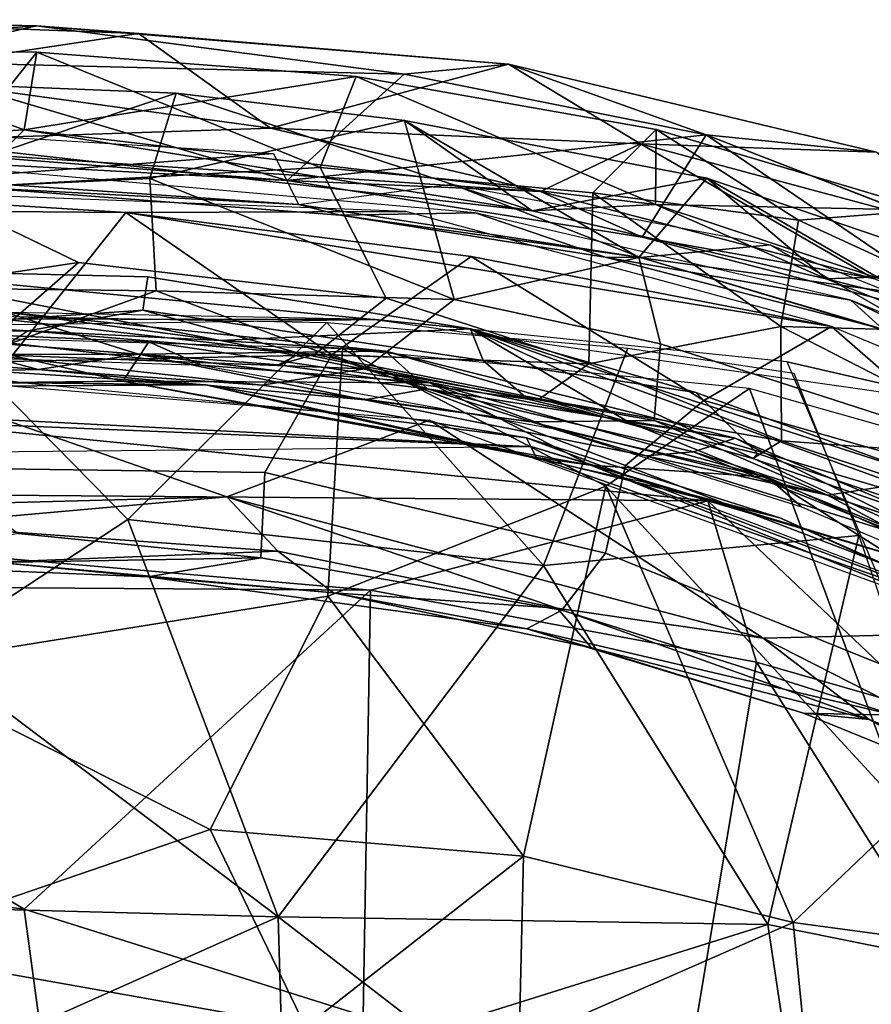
# Model space of a CAD drawing. Header units: millimetres. Extents: x 15 to 2860, y 25 to 553.
# Tile 18 of 33: x 1452 to 1587, y 398 to 553. Entities that reach past the tile are written whole.
import ezdxf

# ---------------------------------------------------------------- set-up
doc = ezdxf.new("R2010")
doc.units = ezdxf.units.MM
doc.layers.add('Cozy Chair', color=7, linetype='Continuous', true_color=0x000000)

msp = doc.modelspace()

# ---------------------------------------------------------------- linework, layer by layer
at = {"layer": 'Cozy Chair'}
for points in [[(1412.96, 552.96, 836.28), (1454.84, 551.98, 833.34), (1379.73, 546.61, 831.47)], [(1454.84, 551.98, 833.34), (1412.96, 552.96, 836.28), (1470.96, 550.81, 838.24)], [(1428.86, 544.49, 847.04), (1470.96, 550.81, 838.24), (1412.96, 552.96, 836.28)], [(1379.73, 546.61, 831.47), (1454.84, 551.98, 833.34), (1430.65, 546.41, 834.19)], [(1430.65, 546.41, 834.19), (1454.84, 551.98, 833.34), (1512.84, 544.36, 831.12)], [(1454.84, 551.98, 833.34), (1470.96, 550.81, 838.24), (1529.29, 545.94, 834.83)], [(1512.84, 544.36, 831.12), (1454.84, 551.98, 833.34), (1529.29, 545.94, 834.83)], [(1470.96, 550.81, 838.24), (1428.86, 544.49, 847.04), (1491.79, 535.86, 851.22)], [(1470.96, 550.81, 838.24), (1491.79, 535.86, 851.22), (1529.29, 545.94, 834.83)], [(1452.91, 535.6, 841.93), (1418.98, 548.03, 830.53), (1353.6, 529.77, 841.21)], [(1454.91, 547.83, 830.67), (1437.58, 526.18, 763.33), (1404.29, 529.83, 778.1), (1418.98, 548.03, 830.53)], [(1452.91, 535.6, 841.93), (1454.91, 547.83, 830.67), (1418.98, 548.03, 830.53)], [(1512.84, 544.36, 831.12), (1494.39, 527.6, 847.55), (1430.65, 546.41, 834.19)], [(1494.39, 527.6, 847.55), (1435.62, 530.82, 848.71), (1430.65, 546.41, 834.19)], [(1454.91, 547.83, 830.67), (1499.58, 529.65, 785.76), (1437.58, 526.18, 763.33)], [(1452.91, 535.6, 841.93), (1505.28, 544.02, 830.02), (1454.91, 547.83, 830.67)], [(1499.58, 529.65, 785.76), (1454.91, 547.83, 830.67), (1505.28, 544.02, 830.02)], [(1491.79, 535.86, 851.22), (1550.11, 533.41, 844.27), (1529.29, 545.94, 834.83)], [(1560.46, 534.8, 828.86), (1512.84, 544.36, 831.12), (1529.29, 545.94, 834.83)], [(1560.46, 534.8, 828.86), (1529.29, 545.94, 834.83), (1587.3, 532.06, 831.63)], [(1529.29, 545.94, 834.83), (1550.11, 533.41, 844.27), (1587.3, 532.06, 831.63)], [(1428.86, 544.49, 847.04), (1419.97, 533.45, 853.84), (1491.79, 535.86, 851.22)], [(1552.49, 523.84, 839.91), (1505.28, 544.02, 830.02), (1452.91, 535.6, 841.93)], [(1494.39, 527.6, 847.55), (1512.84, 544.36, 831.12), (1560.46, 534.8, 828.86)], [(1505.28, 544.02, 830.02), (1552.6, 535.63, 828.47), (1542.58, 525.69, 795.18), (1499.58, 529.65, 785.76)], [(1505.28, 544.02, 830.02), (1552.49, 523.84, 839.91), (1552.6, 535.63, 828.47)], [(1472.74, 527.94, 785.99), (1476.88, 541.36, 827.13), (1437.62, 542.98, 827.22), (1429.03, 525.86, 775.26)], [(1437.62, 542.98, 827.22), (1476.88, 541.36, 827.13), (1449.51, 532.2, 838.76)], [(1533.04, 522.86, 837.8), (1449.51, 532.2, 838.76), (1476.88, 541.36, 827.13)], [(1476.88, 541.36, 827.13), (1472.74, 527.94, 785.99), (1512.87, 537.08, 825.79)], [(1512.87, 537.08, 825.79), (1533.04, 522.86, 837.8), (1476.88, 541.36, 827.13)], [(1520.72, 508.87, 742.95), (1512.87, 537.08, 825.79), (1472.74, 527.94, 785.99)], [(1549.83, 515.49, 782.35), (1560.55, 527.99, 824.38), (1512.87, 537.08, 825.79)], [(1533.04, 522.86, 837.8), (1512.87, 537.08, 825.79), (1560.55, 527.99, 824.38)], [(1549.83, 515.49, 782.35), (1512.87, 537.08, 825.79), (1520.72, 508.87, 742.95)], [(1353.6, 529.77, 841.21), (1449.51, 532.2, 838.76), (1452.91, 535.6, 841.93)], [(1534.36, 525.9, 851.76), (1491.79, 535.86, 851.22), (1419.97, 533.45, 853.84)], [(1449.51, 532.2, 838.76), (1533.04, 522.86, 837.8), (1452.91, 535.6, 841.93)], [(1533.04, 522.86, 837.8), (1552.49, 523.84, 839.91), (1452.91, 535.6, 841.93)], [(1491.79, 535.86, 851.22), (1534.36, 525.9, 851.76), (1550.11, 533.41, 844.27)], [(1575.01, 521.34, 806.22), (1542.58, 525.69, 795.18), (1552.6, 535.63, 828.47)], [(1552.6, 535.63, 828.47), (1552.49, 523.84, 839.91), (1595.29, 522.93, 825.25)], [(1575.01, 521.34, 806.22), (1552.6, 535.63, 828.47), (1595.29, 522.93, 825.25)], [(1434.73, 535.41, 826.08), (1492.22, 531.86, 825.55), (1438.23, 527.76, 833.86)], [(1550.38, 518.66, 847.29), (1494.39, 527.6, 847.55), (1560.46, 534.8, 828.86)], [(1605.2, 504.4, 841.43), (1550.38, 518.66, 847.29), (1560.46, 534.8, 828.86)], [(1587.3, 532.06, 831.63), (1641.48, 503.42, 819.38), (1560.46, 534.8, 828.86)], [(1605.2, 504.4, 841.43), (1560.46, 534.8, 828.86), (1608.51, 516.11, 826.9)], [(1560.46, 534.8, 828.86), (1641.48, 503.42, 819.38), (1608.51, 516.11, 826.9)], [(1419.97, 533.45, 853.84), (1435.62, 530.82, 848.71), (1494.39, 527.6, 847.55)], [(1534.36, 525.9, 851.76), (1419.97, 533.45, 853.84), (1494.39, 527.6, 847.55)], [(1534.36, 525.9, 851.76), (1586.85, 512.19, 849.95), (1550.11, 533.41, 844.27)], [(1601.22, 519.7, 840.27), (1550.11, 533.41, 844.27), (1586.85, 512.19, 849.95)], [(1550.11, 533.41, 844.27), (1601.22, 519.7, 840.27), (1587.3, 532.06, 831.63)], [(1492.22, 531.86, 825.55), (1496.19, 523.81, 833.68), (1438.23, 527.76, 833.86)], [(1461.48, 514.71, 725.76), (1437.58, 526.18, 763.33), (1499.58, 529.65, 785.76), (1510.03, 509.06, 723.01)], [(1541.95, 498.73, 707.14), (1510.03, 509.06, 723.01), (1499.58, 529.65, 785.76), (1542.58, 525.69, 795.18)], [(1429.03, 525.86, 775.26), (1425.59, 510.8, 724.52), (1473.72, 510.2, 726.63), (1472.74, 527.94, 785.99)], [(1445.52, 526.52, 845.38), (1438.23, 527.76, 833.86), (1496.19, 523.81, 833.68)], [(1524.06, 522.54, 847.66), (1448.54, 529.18, 848.95), (1445.52, 526.52, 845.38), (1502.74, 522.14, 844.85)], [(1520.72, 508.87, 742.95), (1472.74, 527.94, 785.99), (1473.72, 510.2, 726.63)], [(1560.55, 527.99, 824.38), (1579.4, 512.11, 835.18), (1533.04, 522.86, 837.8)], [(1549.83, 515.49, 782.35), (1592.05, 509.68, 801.28), (1560.55, 527.99, 824.38)], [(1604.56, 513.02, 821.34), (1560.55, 527.99, 824.38), (1592.05, 509.68, 801.28)], [(1579.4, 512.11, 835.18), (1560.55, 527.99, 824.38), (1604.56, 513.02, 821.34)], [(1468.94, 522.57, 847.96), (1513.12, 522.74, 846.94), (1394.13, 527.24, 847.3)], [(1394.13, 527.24, 847.3), (1423.16, 522.95, 847.86), (1468.94, 522.57, 847.96)], [(1426.55, 509.48, 703.12), (1437.58, 526.18, 763.33), (1461.48, 514.71, 725.76)], [(1502.74, 522.14, 844.85), (1445.52, 526.52, 845.38), (1496.19, 523.81, 833.68)], [(1550.38, 518.66, 847.29), (1534.36, 525.9, 851.76), (1494.39, 527.6, 847.55)], [(1520.38, 527.06, 826.21), (1550.12, 515.46, 832.05), (1496.19, 523.81, 833.68)], [(1550.12, 515.46, 832.05), (1520.38, 527.06, 826.21), (1570.56, 517.48, 822.72)], [(1534.36, 525.9, 851.76), (1550.38, 518.66, 847.29), (1586.85, 512.19, 849.95)], [(1572.25, 504.6, 753.96), (1541.95, 498.73, 707.14), (1542.58, 525.69, 795.18)], [(1572.25, 504.6, 753.96), (1542.58, 525.69, 795.18), (1575.01, 521.34, 806.22)], [(1550.12, 515.46, 832.05), (1502.74, 522.14, 844.85), (1496.19, 523.81, 833.68)], [(1579.4, 512.11, 835.18), (1552.49, 523.84, 839.91), (1533.04, 522.86, 837.8)], [(1552.49, 523.84, 839.91), (1579.4, 512.11, 835.18), (1614.18, 503.4, 834.37)], [(1595.29, 522.93, 825.25), (1552.49, 523.84, 839.91), (1614.18, 503.4, 834.37)], [(1468.94, 522.57, 847.96), (1423.16, 522.95, 847.86), (1450.29, 499.08, 785.4)], [(1501.43, 500.15, 799.06), (1468.94, 522.57, 847.96), (1450.29, 499.08, 785.4)], [(1513.12, 522.74, 846.94), (1468.94, 522.57, 847.96), (1580.22, 504.58, 845.4)], [(1523.4, 515.61, 845.73), (1468.94, 522.57, 847.96), (1501.43, 500.15, 799.06)], [(1580.22, 504.58, 845.4), (1468.94, 522.57, 847.96), (1523.4, 515.61, 845.73)], [(1544.55, 515.52, 843.47), (1524.06, 522.54, 847.66), (1502.74, 522.14, 844.85)], [(1502.74, 522.14, 844.85), (1550.12, 515.46, 832.05), (1544.55, 515.52, 843.47)], [(1544.55, 515.52, 843.47), (1583.3, 508.74, 845.64), (1524.06, 522.54, 847.66)], [(1575.01, 521.34, 806.22), (1595.29, 522.93, 825.25), (1614.04, 503.47, 794.72)], [(1575.01, 521.34, 806.22), (1614.04, 503.47, 794.72), (1572.25, 504.6, 753.96)], [(1586.85, 512.19, 849.95), (1550.38, 518.66, 847.29), (1605.2, 504.4, 841.43)], [(1570.56, 517.48, 822.72), (1599.69, 500.7, 828.08), (1550.12, 515.46, 832.05)], [(1599.69, 500.7, 828.08), (1570.56, 517.48, 822.72), (1618.76, 498.39, 818.37)], [(1560.11, 492.94, 808.76), (1523.4, 515.61, 845.73), (1501.43, 500.15, 799.06), (1547.73, 482.7, 772.66)], [(1553.24, 501.89, 741.8), (1549.83, 515.49, 782.35), (1520.72, 508.87, 742.95)], [(1560.11, 492.94, 808.76), (1580.22, 504.58, 845.4), (1523.4, 515.61, 845.73)], [(1588.3, 504.18, 842.08), (1583.3, 508.74, 845.64), (1544.55, 515.52, 843.47)], [(1588.3, 504.18, 842.08), (1544.55, 515.52, 843.47), (1550.12, 515.46, 832.05)], [(1553.24, 501.89, 741.8), (1602.87, 485.82, 741.38), (1592.05, 509.68, 801.28), (1549.83, 515.49, 782.35)], [(1588.3, 504.18, 842.08), (1550.12, 515.46, 832.05), (1599.69, 500.7, 828.08)], [(1451.07, 505.62, 683.85), (1426.55, 509.48, 703.12), (1461.48, 514.71, 725.76)], [(1510.03, 509.06, 723.01), (1498.72, 500.19, 675.4), (1451.07, 505.62, 683.85), (1461.48, 514.71, 725.76)], [(1472.41, 512.42, 574.52), (1426.55, 513.51, 573.51), (1419.49, 503.55, 615.81), (1471.61, 507.19, 594.03)], [(1523.28, 504.23, 571.63), (1426.55, 513.51, 573.51), (1472.41, 512.42, 574.52)], [(1426.69, 505.28, 573.51), (1426.55, 513.51, 573.51), (1483.86, 502.4, 573.08)], [(1523.28, 504.23, 571.63), (1483.86, 502.4, 573.08), (1426.55, 513.51, 573.51)], [(1525.32, 499.26, 595.3), (1523.28, 504.23, 571.63), (1472.41, 512.42, 574.52), (1471.61, 507.19, 594.03)], [(1604.56, 513.02, 821.34), (1627.15, 493.08, 829.92), (1579.4, 512.11, 835.18)], [(1473.72, 510.2, 726.63), (1425.59, 510.8, 724.52), (1446.05, 500.25, 677.17)], [(1579.4, 512.11, 835.18), (1627.15, 493.08, 829.92), (1614.18, 503.4, 834.37)], [(1506.66, 497.93, 691.57), (1473.72, 510.2, 726.63), (1446.05, 500.25, 677.17)], [(1506.66, 497.93, 691.57), (1520.72, 508.87, 742.95), (1473.72, 510.2, 726.63)], [(1541.95, 498.73, 707.14), (1498.72, 500.19, 675.4), (1510.03, 509.06, 723.01)], [(1553.24, 501.89, 741.8), (1520.72, 508.87, 742.95), (1506.66, 497.93, 691.57), (1552.28, 489.79, 696.72)], [(1626.51, 488.4, 839.14), (1583.3, 508.74, 845.64), (1588.3, 504.18, 842.08)], [(1626.51, 488.4, 839.14), (1633.78, 488.18, 841.1), (1583.3, 508.74, 845.64)], [(1436.87, 507.05, 478.19), (1347.64, 505.91, 482.29), (1508.25, 505.71, 484.03)], [(1471.61, 507.19, 594.03), (1419.49, 503.55, 615.81), (1453.48, 503.91, 616.29)], [(1449.74, 506.91, 584.19), (1470.95, 500.22, 607.86), (1425.46, 500.17, 615.82)], [(1483.86, 502.4, 573.08), (1449.74, 506.91, 584.19), (1426.69, 505.28, 573.51)], [(1469.29, 474.16, 458.36), (1437.55, 453.4, 445.93), (1437.53, 506.42, 478.16)], [(1469.29, 474.16, 458.36), (1437.53, 506.42, 478.16), (1500.64, 505.21, 479.42)], [(1509.91, 500.71, 583.88), (1470.95, 500.22, 607.86), (1449.74, 506.91, 584.19)], [(1449.74, 506.91, 584.19), (1483.86, 502.4, 573.08), (1509.91, 500.71, 583.88)], [(1471.61, 507.19, 594.03), (1453.48, 503.91, 616.29), (1496.43, 500.36, 616.65)], [(1525.32, 499.26, 595.3), (1471.61, 507.19, 594.03), (1496.43, 500.36, 616.65)], [(1508.25, 505.71, 484.03), (1347.64, 505.91, 482.29), (1378.03, 503.94, 485.53)], [(1498.72, 500.19, 675.4), (1492.96, 498.54, 643.42), (1450.35, 501.83, 646.69), (1451.07, 505.62, 683.85)], [(1500.64, 505.21, 479.42), (1534.83, 466.93, 458.61), (1469.29, 474.16, 458.36)], [(1500.64, 505.21, 479.42), (1548.09, 501.17, 482.87), (1534.83, 466.93, 458.61)], [(1508.25, 505.71, 484.03), (1603.4, 492.08, 498.46), (1573.26, 499.05, 487.88)], [(1572.35, 486.56, 689.59), (1541.95, 498.73, 707.14), (1572.25, 504.6, 753.96)], [(1560.11, 492.94, 808.76), (1609.99, 478.68, 812.21), (1580.22, 504.58, 845.4)], [(1613.23, 483.59, 732.48), (1572.35, 486.56, 689.59), (1572.25, 504.6, 753.96)], [(1614.04, 503.47, 794.72), (1613.23, 483.59, 732.48), (1572.25, 504.6, 753.96)], [(1580.22, 504.58, 845.4), (1609.99, 478.68, 812.21), (1635.8, 481.51, 840.24)], [(1468.5, 495.98, 573.29), (1405.21, 495.26, 573.18), (1434.41, 503.89, 572.93)], [(1419.49, 503.55, 615.81), (1450.35, 501.83, 646.69), (1453.48, 503.91, 616.29)], [(1434.41, 503.89, 572.93), (1427.5, 500.31, 585.53), (1480.86, 498.5, 585.38)], [(1503.1, 501.1, 485.61), (1440.83, 502.91, 484.11), (1431.44, 450.97, 453.42), (1500.81, 462.1, 462.29)], [(1434.41, 503.89, 572.93), (1472.59, 502.16, 572.62), (1468.5, 495.98, 573.29)], [(1472.59, 502.16, 572.62), (1434.41, 503.89, 572.93), (1480.86, 498.5, 585.38)], [(1453.48, 503.91, 616.29), (1450.35, 501.83, 646.69), (1492.96, 498.54, 643.42), (1496.43, 500.36, 616.65)], [(1548.28, 489.51, 571.36), (1483.86, 502.4, 573.08), (1523.28, 504.23, 571.63)], [(1558.82, 494.22, 572.08), (1523.28, 504.23, 571.63), (1525.32, 499.26, 595.3)], [(1593.62, 481.52, 568.67), (1523.28, 504.23, 571.63), (1558.82, 494.22, 572.08)], [(1618.06, 469.68, 565.42), (1523.28, 504.23, 571.63), (1593.62, 481.52, 568.67)], [(1523.28, 504.23, 571.63), (1612.09, 463.58, 567.18), (1548.28, 489.51, 571.36)], [(1523.28, 504.23, 571.63), (1618.06, 469.68, 565.42), (1612.09, 463.58, 567.18)], [(1472.59, 502.16, 572.62), (1516.88, 495.74, 571.47), (1468.5, 495.98, 573.29)], [(1516.88, 495.74, 571.47), (1472.59, 502.16, 572.62), (1480.86, 498.5, 585.38)], [(1548.28, 489.51, 571.36), (1509.91, 500.71, 583.88), (1483.86, 502.4, 573.08)], [(1587.82, 479.3, 697.58), (1602.87, 485.82, 741.38), (1553.24, 501.89, 741.8), (1552.28, 489.79, 696.72)], [(1394.91, 496.31, 646.49), (1455.11, 497.82, 637.39), (1446.05, 500.25, 677.17)], [(1425.46, 500.17, 615.82), (1455.11, 497.82, 637.39), (1394.91, 496.31, 646.49)], [(1425.46, 500.17, 615.82), (1470.95, 500.22, 607.86), (1455.11, 497.82, 637.39)], [(1450.29, 499.08, 785.4), (1438.07, 482.34, 728.82), (1490.88, 481.57, 737.47), (1501.43, 500.15, 799.06)], [(1446.05, 500.25, 677.17), (1490.38, 495.34, 658.28), (1506.66, 497.93, 691.57)], [(1490.38, 495.34, 658.28), (1446.05, 500.25, 677.17), (1455.11, 497.82, 637.39)], [(1470.95, 500.22, 607.86), (1506.62, 493.04, 634.89), (1455.11, 497.82, 637.39)], [(1509.91, 500.71, 583.88), (1516.54, 494.77, 605.27), (1470.95, 500.22, 607.86)], [(1516.54, 494.77, 605.27), (1506.62, 493.04, 634.89), (1470.95, 500.22, 607.86)], [(1547.73, 482.7, 772.66), (1501.43, 500.15, 799.06), (1490.88, 481.57, 737.47), (1544.58, 468.87, 724.6)], [(1496.43, 500.36, 616.65), (1492.96, 498.54, 643.42), (1532.35, 493.14, 626.9)], [(1492.96, 498.54, 643.42), (1498.72, 500.19, 675.4), (1534.18, 493.19, 665.17), (1532.35, 493.14, 626.9)], [(1525.32, 499.26, 595.3), (1496.43, 500.36, 616.65), (1532.35, 493.14, 626.9)], [(1534.18, 493.19, 665.17), (1498.72, 500.19, 675.4), (1541.95, 498.73, 707.14)], [(1544.66, 479.42, 477.67), (1503.1, 501.1, 485.61), (1500.81, 462.1, 462.29)], [(1567.32, 494.83, 491.79), (1503.1, 501.1, 485.61), (1544.66, 479.42, 477.67)], [(1509.91, 500.71, 583.88), (1565.05, 487.02, 580.65), (1516.54, 494.77, 605.27)], [(1565.05, 487.02, 580.65), (1509.91, 500.71, 583.88), (1548.28, 489.51, 571.36)], [(1574.28, 497.26, 486.85), (1584.55, 471.67, 472.28), (1534.83, 466.93, 458.61), (1548.09, 501.17, 482.87)], [(1436.53, 498.28, 577.97), (1410.46, 494.99, 576.71), (1481.55, 495.43, 576.84)], [(1452.48, 495.74, 587.7), (1436.53, 498.28, 577.97), (1481.55, 495.43, 576.84)], [(1536.28, 488.52, 583.38), (1516.88, 495.74, 571.47), (1480.86, 498.5, 585.38)], [(1525.32, 499.26, 595.3), (1532.35, 493.14, 626.9), (1568.56, 484.58, 615.42), (1558.82, 494.22, 572.08)], [(1572.35, 486.56, 689.59), (1534.18, 493.19, 665.17), (1541.95, 498.73, 707.14)], [(1590.1, 459.33, 467.09), (1573.26, 499.05, 487.88), (1603.4, 492.08, 498.46)], [(1429.37, 496.99, 573.71), (1484.88, 477.77, 574.31), (1386.64, 475.11, 574.33)], [(1484.88, 477.77, 574.31), (1429.37, 496.99, 573.71), (1516.84, 489.86, 572.4)], [(1506.62, 493.04, 634.89), (1490.38, 495.34, 658.28), (1455.11, 497.82, 637.39)], [(1532.85, 489.58, 667.1), (1506.66, 497.93, 691.57), (1490.38, 495.34, 658.28)], [(1532.85, 489.58, 667.1), (1552.28, 489.79, 696.72), (1506.66, 497.93, 691.57)], [(1405.21, 495.26, 573.18), (1468.5, 495.98, 573.29), (1410.46, 494.99, 576.71)], [(1410.46, 494.99, 576.71), (1468.5, 495.98, 573.29), (1481.55, 495.43, 576.84)], [(1481.55, 495.43, 576.84), (1499.64, 491.19, 586.59), (1452.48, 495.74, 587.7)], [(1481.55, 495.43, 576.84), (1468.5, 495.98, 573.29), (1533.68, 483.96, 574.7)], [(1468.5, 495.98, 573.29), (1542.22, 482.77, 570.86), (1533.68, 483.96, 574.7)], [(1468.5, 495.98, 573.29), (1516.88, 495.74, 571.47), (1542.22, 482.77, 570.86)], [(1481.55, 495.43, 576.84), (1532.11, 487.03, 575.45), (1499.64, 491.19, 586.59)], [(1533.68, 483.96, 574.7), (1532.11, 487.03, 575.45), (1481.55, 495.43, 576.84)], [(1506.62, 493.04, 634.89), (1532.85, 489.58, 667.1), (1490.38, 495.34, 658.28)], [(1516.88, 495.74, 571.47), (1570.12, 480.83, 568.79), (1542.22, 482.77, 570.86)], [(1570.12, 480.83, 568.79), (1516.88, 495.74, 571.47), (1536.28, 488.52, 583.38)], [(1516.54, 494.77, 605.27), (1558.47, 484.86, 605.31), (1550.94, 484.2, 637.28), (1506.62, 493.04, 634.89)], [(1565.05, 487.02, 580.65), (1558.47, 484.86, 605.31), (1516.54, 494.77, 605.27)], [(1567.32, 494.83, 491.79), (1544.66, 479.42, 477.67), (1592.22, 427.86, 459.25)], [(1558.82, 494.22, 572.08), (1568.56, 484.58, 615.42), (1600.85, 473.63, 609.12), (1593.62, 481.52, 568.67)], [(1599.02, 485.83, 502.07), (1567.32, 494.83, 491.79), (1592.22, 427.86, 459.25)], [(1550.94, 484.2, 637.28), (1532.85, 489.58, 667.1), (1506.62, 493.04, 634.89)], [(1567.8, 483.81, 647.46), (1568.56, 484.58, 615.42), (1532.35, 493.14, 626.9), (1534.18, 493.19, 665.17)], [(1567.8, 483.81, 647.46), (1534.18, 493.19, 665.17), (1572.35, 486.56, 689.59)], [(1560.11, 492.94, 808.76), (1547.73, 482.7, 772.66), (1599.16, 463.06, 761.43), (1609.99, 478.68, 812.21)], [(1533.03, 485.62, 485.34), (1327.76, 483.62, 485.97), (1416.24, 491.65, 478.9)], [(1533.03, 485.62, 485.34), (1416.24, 491.65, 478.9), (1432.89, 489.75, 488.99)], [(1499.64, 491.19, 586.59), (1532.11, 487.03, 575.45), (1551.05, 479.97, 584.74)], [(1432.89, 489.75, 488.99), (1323.48, 479.03, 497.5), (1560.73, 477.11, 497.34)], [(1560.73, 477.11, 497.34), (1533.03, 485.62, 485.34), (1432.89, 489.75, 488.99)], [(1569.43, 455.48, 570.68), (1484.88, 477.77, 574.31), (1516.84, 489.86, 572.4)], [(1516.84, 489.86, 572.4), (1608.5, 456.42, 566.96), (1569.43, 455.48, 570.68)], [(1579.58, 478.03, 672.26), (1552.28, 489.79, 696.72), (1532.85, 489.58, 667.1)], [(1550.94, 484.2, 637.28), (1579.58, 478.03, 672.26), (1532.85, 489.58, 667.1)], [(1612.09, 463.58, 567.18), (1565.05, 487.02, 580.65), (1548.28, 489.51, 571.36)], [(1579.58, 478.03, 672.26), (1587.82, 479.3, 697.58), (1552.28, 489.79, 696.72)], [(1536.28, 488.52, 583.38), (1575.51, 476.19, 581.13), (1570.12, 480.83, 568.79)], [(1572.06, 474.46, 573.31), (1551.05, 479.97, 584.74), (1532.11, 487.03, 575.45)], [(1572.06, 474.46, 573.31), (1532.11, 487.03, 575.45), (1533.68, 483.96, 574.7)], [(1565.05, 487.02, 580.65), (1610.81, 467.82, 579.62), (1558.47, 484.86, 605.31)], [(1612.09, 463.58, 567.18), (1610.81, 467.82, 579.62), (1565.05, 487.02, 580.65)], [(1608.18, 469.99, 645.97), (1567.8, 483.81, 647.46), (1572.35, 486.56, 689.59), (1611.24, 473.66, 692.21)], [(1611.24, 473.66, 692.21), (1572.35, 486.56, 689.59), (1613.23, 483.59, 732.48)], [(1597.1, 466.38, 491.15), (1533.03, 485.62, 485.34), (1560.73, 477.11, 497.34)], [(1558.47, 484.86, 605.31), (1591.41, 471.66, 638.67), (1550.94, 484.2, 637.28)], [(1610.81, 467.82, 579.62), (1591.41, 471.66, 638.67), (1558.47, 484.86, 605.31)], [(1608.18, 469.99, 645.97), (1600.85, 473.63, 609.12), (1568.56, 484.58, 615.42), (1567.8, 483.81, 647.46)], [(1609.52, 457.52, 570.47), (1533.68, 483.96, 574.7), (1542.22, 482.77, 570.86)], [(1609.52, 457.52, 570.47), (1572.06, 474.46, 573.31), (1533.68, 483.96, 574.7)], [(1542.22, 482.77, 570.86), (1609.19, 455.98, 566.58), (1609.52, 457.52, 570.47)], [(1542.22, 482.77, 570.86), (1570.12, 480.83, 568.79), (1609.19, 455.98, 566.58)], [(1544.58, 468.87, 724.6), (1600.08, 446.47, 704.19), (1599.16, 463.06, 761.43), (1547.73, 482.7, 772.66)], [(1591.41, 471.66, 638.67), (1579.58, 478.03, 672.26), (1550.94, 484.2, 637.28)], [(1490.25, 468.15, 678.16), (1490.88, 481.57, 737.47), (1438.07, 482.34, 728.82), (1451.95, 471.98, 683.59)], [(1490.25, 468.15, 678.16), (1537.73, 459.87, 676.86), (1544.58, 468.87, 724.6), (1490.88, 481.57, 737.47)], [(1551.05, 479.97, 584.74), (1572.06, 474.46, 573.31), (1610.46, 457.41, 580)], [(1609.19, 455.98, 566.58), (1570.12, 480.83, 568.79), (1611.73, 462.23, 565.83)], [(1613.43, 460.11, 577.33), (1611.73, 462.23, 565.83), (1570.12, 480.83, 568.79), (1575.51, 476.19, 581.13)], [(1323.48, 479.03, 497.5), (1367.69, 464, 501.15), (1507.54, 463.05, 501.11)], [(1560.73, 477.11, 497.34), (1323.48, 479.03, 497.5), (1507.54, 463.05, 501.11)], [(1531.66, 421.11, 443), (1544.66, 479.42, 477.67), (1500.81, 462.1, 462.29)], [(1574.17, 410.66, 443.89), (1544.66, 479.42, 477.67), (1531.66, 421.11, 443)], [(1592.22, 427.86, 459.25), (1544.66, 479.42, 477.67), (1574.17, 410.66, 443.89)], [(1619.87, 464.57, 685.62), (1587.82, 479.3, 697.58), (1579.58, 478.03, 672.26)], [(1591.41, 471.66, 638.67), (1619.87, 464.57, 685.62), (1579.58, 478.03, 672.26)], [(1484.88, 477.77, 574.31), (1435.09, 473.33, 578.31), (1386.64, 475.11, 574.33)], [(1484.88, 477.77, 574.31), (1492.91, 469.21, 576.93), (1435.09, 473.33, 578.31)], [(1484.88, 477.77, 574.31), (1569.43, 455.48, 570.68), (1536.99, 460.2, 575.28)], [(1484.88, 477.77, 574.31), (1536.99, 460.2, 575.28), (1492.91, 469.21, 576.93)], [(1568.42, 451.72, 507.69), (1560.73, 477.11, 497.34), (1507.54, 463.05, 501.11)], [(1595.91, 443.79, 507.88), (1560.73, 477.11, 497.34), (1568.42, 451.72, 507.69)], [(1597.1, 466.38, 491.15), (1560.73, 477.11, 497.34), (1595.91, 443.79, 507.88)], [(1469.29, 474.16, 458.36), (1492.96, 411.55, 425.7), (1437.55, 453.4, 445.93)], [(1469.29, 474.16, 458.36), (1534.83, 466.93, 458.61), (1492.96, 411.55, 425.7)], [(1610.46, 457.41, 580), (1572.06, 474.46, 573.31), (1609.52, 457.52, 570.47)], [(1490.25, 468.15, 678.16), (1451.95, 471.98, 683.59), (1427.29, 467.03, 634.22)], [(1492.91, 469.21, 576.93), (1448.33, 467.45, 594.06), (1435.09, 473.33, 578.31)], [(1584.55, 471.67, 472.28), (1570.21, 410.32, 433.53), (1534.83, 466.93, 458.61)], [(1584.55, 471.67, 472.28), (1607.95, 402.74, 441.32), (1570.21, 410.32, 433.53)], [(1492.91, 469.21, 576.93), (1501.68, 462.6, 591.33), (1448.33, 467.45, 594.06)], [(1492.91, 469.21, 576.93), (1536.99, 460.2, 575.28), (1501.68, 462.6, 591.33)], [(1590.18, 443.34, 666.61), (1600.08, 446.47, 704.19), (1544.58, 468.87, 724.6), (1537.73, 459.87, 676.86)], [(1472.44, 465.14, 623.71), (1490.25, 468.15, 678.16), (1427.29, 467.03, 634.22)], [(1448.33, 467.45, 594.06), (1472.44, 465.14, 623.71), (1427.29, 467.03, 634.22)], [(1472.44, 465.14, 623.71), (1448.33, 467.45, 594.06), (1501.68, 462.6, 591.33)], [(1532.21, 456.96, 627.2), (1537.73, 459.87, 676.86), (1490.25, 468.15, 678.16), (1472.44, 465.14, 623.71)], [(1534.83, 466.93, 458.61), (1570.21, 410.32, 433.53), (1492.96, 411.55, 425.7)], [(1472.44, 465.14, 623.71), (1501.68, 462.6, 591.33), (1532.21, 456.96, 627.2)], [(1367.69, 464, 501.15), (1384.12, 421.67, 489.15), (1452.93, 412.75, 485.53)], [(1367.69, 464, 501.15), (1452.93, 412.75, 485.53), (1507.54, 463.05, 501.11)], [(1507.54, 463.05, 501.11), (1452.93, 412.75, 485.53), (1506.39, 395.94, 484.94)], [(1501.68, 462.6, 591.33), (1542.4, 453.97, 590.62), (1532.21, 456.96, 627.2)], [(1536.99, 460.2, 575.28), (1542.4, 453.97, 590.62), (1501.68, 462.6, 591.33)], [(1507.54, 463.05, 501.11), (1506.39, 395.94, 484.94), (1557.45, 386.49, 490.08), (1568.42, 451.72, 507.69)], [(1500.81, 462.1, 462.29), (1431.44, 450.97, 453.42), (1482.27, 425.3, 441.79)], [(1531.66, 421.11, 443), (1500.81, 462.1, 462.29), (1482.27, 425.3, 441.79)], [(1537.73, 459.87, 676.86), (1532.21, 456.96, 627.2), (1590.18, 443.34, 666.61)], [(1536.99, 460.2, 575.28), (1586.17, 442.64, 574.74), (1542.4, 453.97, 590.62)], [(1569.43, 455.48, 570.68), (1586.17, 442.64, 574.74), (1536.99, 460.2, 575.28)], [(1590.18, 443.34, 666.61), (1532.21, 456.96, 627.2), (1575.79, 443.65, 592.08)], [(1532.21, 456.96, 627.2), (1542.4, 453.97, 590.62), (1575.79, 443.65, 592.08)], [(1623.93, 427.74, 568.24), (1569.43, 455.48, 570.68), (1608.5, 456.42, 566.96)], [(1569.43, 455.48, 570.68), (1623.93, 427.74, 568.24), (1586.17, 442.64, 574.74)], [(1437.55, 453.4, 445.93), (1492.96, 411.55, 425.7), (1437.53, 413.02, 425.63)], [(1586.17, 442.64, 574.74), (1575.79, 443.65, 592.08), (1542.4, 453.97, 590.62)], [(1568.42, 451.72, 507.69), (1557.45, 386.49, 490.08), (1636.39, 343.85, 500.64)], [(1636.39, 343.85, 500.64), (1595.91, 443.79, 507.88), (1568.42, 451.72, 507.69)], [(1482.27, 425.3, 441.79), (1431.44, 450.97, 453.42), (1427.59, 406.62, 433.97)], [(1607.2, 430.91, 592.13), (1590.18, 443.34, 666.61), (1575.79, 443.65, 592.08)], [(1586.17, 442.64, 574.74), (1607.2, 430.91, 592.13), (1575.79, 443.65, 592.08)], [(1586.17, 442.64, 574.74), (1645.46, 409.81, 588.92), (1607.2, 430.91, 592.13)], [(1645.46, 409.81, 588.92), (1586.17, 442.64, 574.74), (1623.93, 427.74, 568.24)], [(1602.56, 406.8, 452.16), (1592.22, 427.86, 459.25), (1574.17, 410.66, 443.89)], [(1497.31, 394.2, 431.55), (1482.27, 425.3, 441.79), (1427.59, 406.62, 433.97)], [(1531.66, 421.11, 443), (1482.27, 425.3, 441.79), (1497.31, 394.2, 431.55)], [(1403.52, 360.92, 477.17), (1460.44, 357.13, 476.3), (1452.93, 412.75, 485.53), (1384.12, 421.67, 489.15)], [(1531.66, 421.11, 443), (1497.31, 394.2, 431.55), (1530.97, 391.73, 433.11)], [(1574.17, 410.66, 443.89), (1531.66, 421.11, 443), (1530.97, 391.73, 433.11)], [(1492.96, 411.55, 425.7), (1437.67, 386.93, 420.19), (1437.53, 413.02, 425.63)], [(1437.67, 386.93, 420.19), (1492.96, 411.55, 425.7), (1494.82, 347.76, 418.43), (1437.95, 328.44, 416.54)], [(1460.44, 357.13, 476.3), (1506.39, 395.94, 484.94), (1452.93, 412.75, 485.53)], [(1516.43, 393.5, 423.21), (1494.82, 347.76, 418.43), (1492.96, 411.55, 425.7)], [(1516.43, 393.5, 423.21), (1492.96, 411.55, 425.7), (1570.21, 410.32, 433.53)], [(1516.43, 393.5, 423.21), (1570.21, 410.32, 433.53), (1575.8, 372.98, 426.72)], [(1574.17, 410.66, 443.89), (1530.97, 391.73, 433.11), (1577.74, 374.52, 436.17)], [(1607.95, 402.74, 441.32), (1575.8, 372.98, 426.72), (1570.21, 410.32, 433.53)], [(1600.59, 384.06, 444.63), (1602.56, 406.8, 452.16), (1574.17, 410.66, 443.89), (1577.74, 374.52, 436.17)], [(1497.31, 394.2, 431.55), (1427.59, 406.62, 433.97), (1447.71, 374.35, 427.82)], [(1607.95, 402.74, 441.32), (1620.93, 337.73, 435.06), (1575.8, 372.98, 426.72)]]:
    msp.add_3dface(points, dxfattribs=at)

doc.saveas('drawing.dxf')
